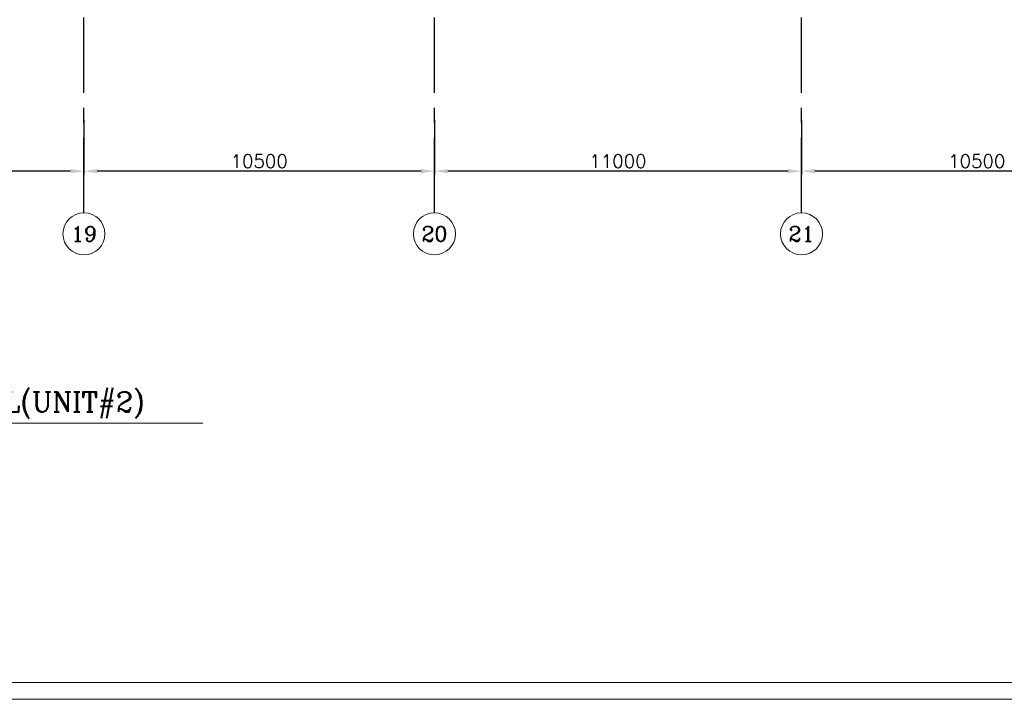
# Model space of a CAD drawing. Header units: inches. Extents: x 0 to 1544102, y 0 to 23144100.
# Tile 159 of 203: x 665151 to 694651, y 88595 to 108963. Entities that reach past the tile are written whole.
import ezdxf
from ezdxf.enums import TextEntityAlignment as Align

# ---------------------------------------------------------------- set-up
doc = ezdxf.new("R2010")
doc.units = ezdxf.units.IN
doc.header["$LTSCALE"] = 1800
doc.header["$MEASUREMENT"] = 0
doc.linetypes.add('CENTER', pattern=[2, 1.25, -0.25, 0.25, -0.25])
doc.layers.get('0').update_dxf_attribs({"color": 253})
for name, color, linetype, lineweight in [('A-DOOR', 31, 'Continuous', 9), ('CL', 8, 'CENTER', 15), ('DIM', 4, 'Continuous', 18), ('dimension line', 4, 'Continuous', 13), ('OPENING EO', 2, 'Continuous', 18), ('TEXT', 3, 'Continuous', 18), ('TIT', 4, 'Continuous', 13)]:
    doc.layers.add(name, color=color, linetype=linetype, lineweight=lineweight)
doc.layers.add('GRID', color=251, linetype='CENTER')
doc.styles.add('ARCHITECTURE', font='stylu.ttf')
doc.styles.add('COMPLEX', font='complex')
doc.styles.add('ROMANS', font='romans.shx')
doc.dimstyles.new('DIM100 x2', dxfattribs={"dimscale": 0, "dimtxt": 400, "dimasz": 400, "dimexe": 100, "dimexo": 100, "dimgap": 100, "dimtad": 1, "dimdec": 0, "dimzin": 13, "dimdsep": 46, "dimtxsty": 'ROMANS', "dimblk2": 'OBLIQUE', "dimcen": 100, "dimdle": 100, "dimclrd": 9, "dimclre": 9, "dimclrt": 4, "dimadec": 0, "dimazin": 0, "dimtfac": 1.1, "dimtdec": 0, "dimtix": 1, "dimtmove": 2, "dimatfit": 3, "dimfxl": 1, "dimtolj": 1, "dimtzin": 13, "dimarcsym": 0})

# ---------------------------------------------------------------- blocks, each defined once
blk = doc.blocks.new('*D725')
at = {"layer": 'dimension line', "color": 9, "lineweight": -2, "transparency": 16777216}
for p, q in [((688576, 105949), (688576, 104323)), ((699076, 104805), (699076, 104323)), ((698676, 104423), (688976, 104423))]:
    blk.add_line(p, q, dxfattribs=at)
at = {"layer": 'dimension line', "color": 9, "transparency": 16777216}
for points in [[(688976, 104490), (688976, 104357), (688576, 104423)], [(698676, 104490), (698676, 104357), (699076, 104423)]]:
    blk.add_solid(points, dxfattribs=at)
at = {"layer": 'dimension line', "color": 4, "transparency": 16777216, "insert": (693826, 104723), "char_height": 400, "attachment_point": 5, "style": 'ROMANS'}
blk.add_mtext('\\A1;10500', dxfattribs=at)
blk = doc.blocks.new('_Oblique')
at = {"color": 0, "linetype": 'ByBlock', "lineweight": -2}
blk.add_line((-0.5, -0.5), (0.5, 0.5), dxfattribs=at)
blk = doc.blocks.new('*D726')
at = {"layer": 'dimension line', "color": 9, "lineweight": -2, "transparency": 16777216}
for p, q in [((677576, 105949), (677576, 104323)), ((688576, 104805), (688576, 104323)), ((688176, 104423), (677976, 104423))]:
    blk.add_line(p, q, dxfattribs=at)
at = {"layer": 'dimension line', "color": 9, "transparency": 16777216}
for points in [[(677976, 104490), (677976, 104357), (677576, 104423)], [(688176, 104490), (688176, 104357), (688576, 104423)]]:
    blk.add_solid(points, dxfattribs=at)
at = {"layer": 'dimension line', "color": 4, "transparency": 16777216, "insert": (683076, 104723), "char_height": 400, "attachment_point": 5, "style": 'ROMANS'}
blk.add_mtext('\\A1;11000', dxfattribs=at)
blk = doc.blocks.new('*D727')
at = {"layer": 'dimension line', "color": 9, "lineweight": -2, "transparency": 16777216}
for p, q in [((667076, 105949), (667076, 104323)), ((677576, 104805), (677576, 104323)), ((677176, 104423), (667476, 104423))]:
    blk.add_line(p, q, dxfattribs=at)
at = {"layer": 'dimension line', "color": 9, "transparency": 16777216}
for points in [[(667476, 104490), (667476, 104357), (667076, 104423)], [(677176, 104490), (677176, 104357), (677576, 104423)]]:
    blk.add_solid(points, dxfattribs=at)
at = {"layer": 'dimension line', "color": 4, "transparency": 16777216, "insert": (672326, 104723), "char_height": 400, "attachment_point": 5, "style": 'ROMANS'}
blk.add_mtext('\\A1;10500', dxfattribs=at)
blk = doc.blocks.new('*D728')
at = {"layer": 'dimension line', "color": 9, "lineweight": -2, "transparency": 16777216}
for p, q in [((656076, 105949), (656076, 104323)), ((667076, 104805), (667076, 104323)), ((666676, 104423), (656476, 104423))]:
    blk.add_line(p, q, dxfattribs=at)
at = {"layer": 'dimension line', "color": 9, "transparency": 16777216}
for points in [[(656476, 104490), (656476, 104357), (656076, 104423)], [(666676, 104490), (666676, 104357), (667076, 104423)]]:
    blk.add_solid(points, dxfattribs=at)
at = {"layer": 'dimension line', "color": 4, "transparency": 16777216, "insert": (661576, 104723), "char_height": 400, "attachment_point": 5, "style": 'ROMANS'}
blk.add_mtext('\\A1;11000', dxfattribs=at)
blk = doc.blocks.new('GRD')
at = {"layer": 'CL', "linetype": 'Continuous'}
blk.add_circle((0, 419.99985), 419.99985, dxfattribs=at)
at = {"layer": 'CL', "color": 4, "style": 'COMPLEX'}
blk.add_attdef('GRD', text='', height=300, dxfattribs=at).set_placement((0, 419.99985), align=Align.MIDDLE)

msp = doc.modelspace()

# ---------------------------------------------------------------- linework, layer by layer
at = {"layer": 'A-DOOR'}
for points in [[(430964.61, 295794.51), (772061.32, 295794.51), (772061.32, 88594.63), (430964.61, 88594.63)], [(431464.61, 295294.51), (771561.32, 295294.51), (771561.32, 89094.63), (431464.61, 89094.63)]]:
    msp.add_lwpolyline(points, close=True, dxfattribs=at)
at = {"layer": 'GRID'}
for p, q in [((667075.79, 103174.13), (667075.79, 157584.89)), ((688575.79, 103174.13), (688575.79, 157584.89)), ((677575.79, 103174.13), (677575.79, 157528.8))]:
    msp.add_line(p, q, dxfattribs=at)
at = {"layer": 'TIT'}
msp.add_line((649861.46, 96865.79), (670638.14, 96865.79), dxfattribs=at)

# ---------------------------------------------------------------- block references
at = {"layer": 'DIM', "xscale": 1.5, "yscale": 1.5, "zscale": 1.5}
for p, values in [((667075.92, 101914.13), {'GRD': '19'}), ((677575.92, 101914.13), {'GRD': '20'}), ((688575.92, 101914.13), {'GRD': '21'})]:
    msp.add_blockref('GRD', p, dxfattribs=at).add_auto_attribs(values)

# ---------------------------------------------------------------- texts
at = {"layer": 'OPENING EO', "color": 3, "char_height": 300, "width": 4262.5, "attachment_point": 1, "style": 'ROMANS'}
for insert in [(481015.33, 108744.71), (603515.33, 108744.71)]:
    msp.add_mtext('\\pi152.68;4 NOS 1500x700 \\P\\pi452.68;FLOOR CUTOUT \\P\\pi1524.1;(TYP.) ', dxfattribs=dict(at, insert=insert))
at = {"layer": 'TEXT', "insert": (652346.77, 97811.47), "char_height": 600, "width": 28835.4592, "attachment_point": 1, "style": 'ARCHITECTURE'}
msp.add_mtext('{\\Fcomplex|c0;PLAN AT EL(+)8.50M (FFL)LVL(UNIT#2)}', dxfattribs=at)

# ---------------------------------------------------------------- dimensions: what is measured, and where the dimension line sits
at = {"layer": 'dimension line'}
for base, p1, p2, picture, middle in [((656075.79, 104423.43), (667075.79, 104905.1), (656075.79, 106049), '*D728', (661575.79, 104723.43)), ((667075.79, 104423.43), (677575.79, 104905.1), (667075.79, 106049), '*D727', (672325.79, 104723.43)), ((677575.79, 104423.43), (688575.79, 104905.1), (677575.79, 106049), '*D726', (683075.79, 104723.43)), ((688575.79, 104423.43), (699075.79, 104905.1), (688575.79, 106049), '*D725', (693825.79, 104723.43))]:
    dim = msp.add_linear_dim(base=base, p1=p1, p2=p2, angle=180, dimstyle='DIM100 x2', override={"dimscale": 1}, dxfattribs=at)
    dim.commit()
    dim.dimension.update_dxf_attribs({"geometry": picture, "text_midpoint": middle})

doc.saveas('drawing.dxf')
